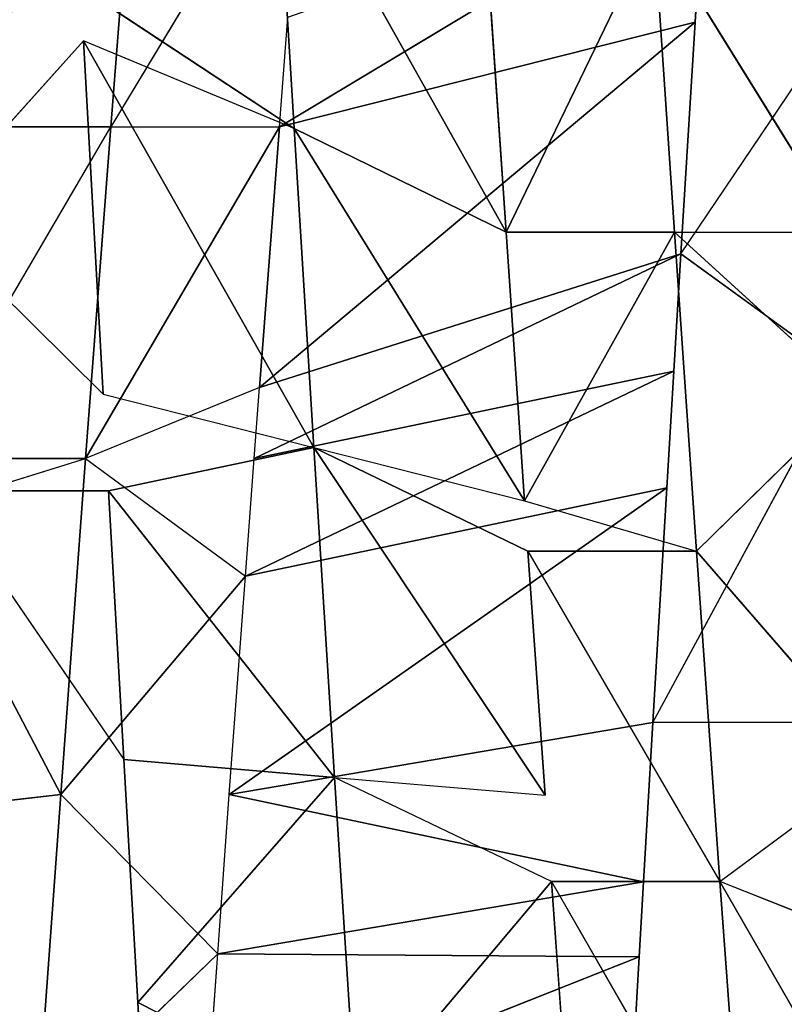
# Model space of a CAD drawing. Extents: x 0 to 40, y 0 to 81.9.
# Tile 189 of 256: x 8.328 to 8.725, y 74.847 to 75.359. Entities that reach past the tile are written whole.
import ezdxf

# ---------------------------------------------------------------- set-up
doc = ezdxf.new("R2010")
doc.units = 0
doc.header["$LTSCALE"] = 25.4
doc.layers.get('0').update_dxf_attribs({"color": 13, "linetype": 'CONTINUOUS'})

# ---------------------------------------------------------------- blocks, each defined once
blk = doc.blocks.new('ICE-TUBE-LED-S-8118_STL')
at = {"color": 0}
for p, q in [((75.26505, 13.84482, 44.4303), (75.27506, 13.75659, 44.43076)), ((75.26505, 13.84482, 44.4303), (75.27506, 13.75659, 44.43076)), ((75.42164, 13.83327, 44.44484), (75.27506, 13.75659, 44.43076)), ((75.42164, 13.83327, 44.44484), (75.27506, 13.75659, 44.43076)), ((75.42164, 13.83327, 44.44484), (75.44961, 13.74368, 44.44911)), ((75.44961, 13.83118, 44.44911), (75.44961, 13.74368, 44.44911)), ((75.44961, 13.83118, 44.44911), (75.6218, 13.73059, 44.48703)), ((75.57463, 13.82722, 47.91335), (75.48294, 13.73462, 47.92912)), ((75.57463, 13.82722, 47.91335), (75.66646, 13.74476, 47.89297)), ((75.43279, 13.81931, 47.93585), (75.2932, 13.72387, 47.94769)), ((75.43279, 13.81931, 47.93585), (75.43279, 13.73181, 47.93585)), ((75.6218, 13.81809, 44.48703), (75.6218, 13.73059, 44.48703)), ((75.27506, 13.75659, 44.43076), (75.10145, 13.76908, 44.43188)), ((75.27506, 13.75659, 44.43076), (75.10145, 13.76908, 44.43188)), ((75.10145, 13.76908, 44.43188), (75.19225, 13.67509, 44.4289)), ((75.27506, 13.75659, 44.43076), (75.19225, 13.67509, 44.4289)), ((75.27506, 13.75659, 44.43076), (75.38853, 13.66074, 44.44044)), ((75.27506, 13.75659, 44.43076), (75.44961, 13.74368, 44.44911)), ((75.27506, 13.75659, 44.43076), (75.44961, 13.74368, 44.44911)), ((75.45529, 13.62525, 47.7417), (75.66646, 13.74476, 47.89297)), ((75.45529, 13.62525, 47.7417), (75.66646, 13.74476, 47.89297)), ((75.48294, 13.73462, 47.92912), (75.66646, 13.74476, 47.89297)), ((75.48294, 13.73462, 47.92912), (75.66646, 13.74476, 47.89297)), ((75.62098, 13.63538, 47.70907), (75.6942, 13.74626, 47.8859)), ((75.62098, 13.63538, 47.70907), (75.66646, 13.74476, 47.89297)), ((75.44961, 13.74368, 44.44911), (75.38853, 13.66074, 44.44044)), ((75.6218, 13.64309, 44.48703), (75.44961, 13.74368, 44.44911)), ((75.6218, 13.64309, 44.48703), (75.44961, 13.74368, 44.44911)), ((75.48641, 13.65341, 44.45552), (75.44961, 13.74368, 44.44911)), ((75.48294, 13.73462, 47.92912), (75.45529, 13.62525, 47.7417)), ((75.43279, 13.73181, 47.93585), (75.28398, 13.6145, 47.75847)), ((75.43279, 13.73181, 47.93585), (75.28398, 13.6145, 47.75847)), ((75.2932, 13.72387, 47.94769), (75.43279, 13.73181, 47.93585)), ((75.2932, 13.72387, 47.94769), (75.43279, 13.73181, 47.93585)), ((75.43279, 13.73181, 47.93585), (75.45529, 13.62525, 47.7417)), ((75.6218, 13.73059, 44.48703), (75.6218, 13.64309, 44.48703)), ((75.7884, 13.63006, 44.54391), (75.6218, 13.73059, 44.48703)), ((75.16699, 13.71658, 47.94975), (75.2932, 13.72387, 47.94769)), ((75.28398, 13.6145, 47.75847), (75.2932, 13.72387, 47.94769)), ((75.28398, 13.6145, 47.75847), (75.2932, 13.72387, 47.94769)), ((75.09976, 13.71264, 47.94751), (75.16699, 13.71658, 47.94975)), ((75.10934, 13.60326, 47.75831), (75.16699, 13.71658, 47.94975)), ((75.10934, 13.60326, 47.75831), (75.16699, 13.71658, 47.94975)), ((75.28398, 13.6145, 47.75847), (75.16699, 13.71658, 47.94975)), ((75.28398, 13.6145, 47.75847), (75.16699, 13.71658, 47.94975)), ((75.10145, 13.68158, 44.43188), (75.19078, 13.45634, 44.05001)), ((75.10145, 13.68158, 44.43188), (75.19078, 13.45634, 44.05001)), ((75.10145, 13.68158, 44.43188), (75.19225, 13.67509, 44.4289)), ((75.19225, 13.67509, 44.4289), (75.19078, 13.45634, 44.05001)), ((75.19225, 13.67509, 44.4289), (75.19078, 13.45634, 44.05001)), ((75.19225, 13.67509, 44.4289), (75.22965, 13.45408, 44.05025)), ((75.19225, 13.67509, 44.4289), (75.22965, 13.45408, 44.05025)), ((75.19225, 13.67509, 44.4289), (75.27506, 13.66909, 44.43076)), ((75.27506, 13.66909, 44.43076), (75.22965, 13.45408, 44.05025)), ((75.27506, 13.66909, 44.43076), (75.22965, 13.45408, 44.05025)), ((75.27506, 13.66909, 44.43076), (75.31246, 13.44922, 44.05334)), ((75.27506, 13.66909, 44.43076), (75.31246, 13.44922, 44.05334)), ((75.27506, 13.66909, 44.43076), (75.43441, 13.44199, 44.06434)), ((75.27506, 13.66909, 44.43076), (75.43441, 13.44199, 44.06434)), ((75.27506, 13.66909, 44.43076), (75.38853, 13.66074, 44.44044)), ((75.38853, 13.66074, 44.44044), (75.43441, 13.44199, 44.06434)), ((75.38853, 13.66074, 44.44044), (75.43441, 13.44199, 44.06434)), ((75.38853, 13.66074, 44.44044), (75.49484, 13.43836, 44.07268)), ((75.38853, 13.66074, 44.44044), (75.49484, 13.43836, 44.07268)), ((75.38853, 13.66074, 44.44044), (75.44961, 13.65618, 44.44911)), ((75.44961, 13.65618, 44.44911), (75.49484, 13.43836, 44.07268)), ((75.44961, 13.65618, 44.44911), (75.49484, 13.43836, 44.07268)), ((75.44961, 13.65618, 44.44911), (75.55589, 13.43466, 44.08306)), ((75.44961, 13.65618, 44.44911), (75.55589, 13.43466, 44.08306)), ((75.44961, 13.65618, 44.44911), (75.48641, 13.65341, 44.45552)), ((75.48641, 13.65341, 44.45552), (75.55589, 13.43466, 44.08306)), ((75.48641, 13.65341, 44.45552), (75.55589, 13.43466, 44.08306)), ((75.48641, 13.65341, 44.45552), (75.67617, 13.4273, 44.10946)), ((75.48641, 13.65341, 44.45552), (75.67617, 13.4273, 44.10946)), ((75.48641, 13.65341, 44.45552), (75.6218, 13.64309, 44.48703)), ((75.48641, 13.65341, 44.45552), (75.6218, 13.64309, 44.48703)), ((75.78051, 13.64507, 47.66151), (75.56702, 13.52543, 47.52724)), ((75.78051, 13.64507, 47.66151), (75.56702, 13.52543, 47.52724)), ((75.78051, 13.64507, 47.66151), (75.62098, 13.63538, 47.70907)), ((75.78051, 13.64507, 47.66151), (75.62098, 13.63538, 47.70907)), ((75.6218, 13.64309, 44.48703), (75.67617, 13.4273, 44.10946)), ((75.6218, 13.64309, 44.48703), (75.67617, 13.4273, 44.10946)), ((75.6218, 13.64309, 44.48703), (75.75452, 13.42244, 44.131)), ((75.6218, 13.64309, 44.48703), (75.75452, 13.42244, 44.131)), ((75.6218, 13.64309, 44.48703), (75.67869, 13.63869, 44.50412)), ((75.62098, 13.63538, 47.70907), (75.42764, 13.51587, 47.55429)), ((75.62098, 13.63538, 47.70907), (75.42764, 13.51587, 47.55429)), ((75.62098, 13.63538, 47.70907), (75.45529, 13.62525, 47.7417)), ((75.62098, 13.63538, 47.70907), (75.45529, 13.62525, 47.7417)), ((75.62098, 13.63538, 47.70907), (75.56702, 13.52543, 47.52724)), ((75.62098, 13.63538, 47.70907), (75.56702, 13.52543, 47.52724)), ((75.45529, 13.62525, 47.7417), (75.27477, 13.50512, 47.56925)), ((75.45529, 13.62525, 47.7417), (75.27477, 13.50512, 47.56925)), ((75.28398, 13.6145, 47.75847), (75.45529, 13.62525, 47.7417)), ((75.28398, 13.6145, 47.75847), (75.45529, 13.62525, 47.7417)), ((75.45529, 13.62525, 47.7417), (75.4014, 13.51405, 47.55793)), ((75.45529, 13.62525, 47.7417), (75.42764, 13.51587, 47.55429)), ((75.28398, 13.6145, 47.75847), (75.10934, 13.60326, 47.75831)), ((75.28398, 13.6145, 47.75847), (75.10934, 13.60326, 47.75831)), ((75.22996, 13.50192, 47.5708), (75.28398, 13.6145, 47.75847)), ((75.28398, 13.6145, 47.75847), (75.27477, 13.50512, 47.56925)), ((75.72588, 13.53626, 47.47989), (75.56702, 13.52543, 47.52724)), ((75.72588, 13.53626, 47.47989), (75.56702, 13.52543, 47.52724)), ((75.56702, 13.52543, 47.52724), (75.42764, 13.51587, 47.55429)), ((75.56702, 13.52543, 47.52724), (75.42764, 13.51587, 47.55429)), ((75.56702, 13.52543, 47.52724), (75.56702, 13.43793, 47.52724)), ((75.56702, 13.52543, 47.52724), (75.56702, 13.43793, 47.52724)), ((75.4014, 13.51405, 47.55793), (75.22996, 13.41442, 47.5708)), ((75.4014, 13.51405, 47.55793), (75.27477, 13.50512, 47.56925)), ((75.42764, 13.51587, 47.55429), (75.4014, 13.42655, 47.55793)), ((75.4014, 13.51405, 47.55793), (75.4014, 13.42655, 47.55793)), ((75.42764, 13.51587, 47.55429), (75.56702, 13.43793, 47.52724)), ((75.42764, 13.51587, 47.55429), (75.56702, 13.43793, 47.52724)), ((75.22996, 13.50192, 47.5708), (75.05561, 13.40175, 47.56462)), ((75.22996, 13.50192, 47.5708), (75.11891, 13.49389, 47.56911)), ((75.22996, 13.50192, 47.5708), (75.22996, 13.41442, 47.5708)), ((75.07006, 13.46329, 44.05422), (75.19078, 13.45634, 44.05001)), ((75.19078, 13.45634, 44.05001), (75.22965, 13.45408, 44.05025)), ((75.22965, 13.45408, 44.05025), (75.31246, 13.44922, 44.05334)), ((75.31246, 13.44922, 44.05334), (75.31264, 13.36171, 44.05335)), ((75.31246, 13.44922, 44.05334), (75.49486, 13.35085, 44.07268)), ((75.31246, 13.44922, 44.05334), (75.43441, 13.44199, 44.06434)), ((75.72588, 13.44876, 47.47989), (75.56702, 13.35043, 47.52724)), ((75.56702, 13.43793, 47.52724), (75.4014, 13.42655, 47.55793)), ((75.56702, 13.43793, 47.52724), (75.4014, 13.42655, 47.55793)), ((75.43441, 13.44199, 44.06434), (75.49484, 13.43836, 44.07268)), ((75.4819, 13.34462, 47.54531), (75.56702, 13.43793, 47.52724)), ((75.49484, 13.43836, 44.07268), (75.55589, 13.43466, 44.08306)), ((75.56702, 13.43793, 47.52724), (75.56702, 13.35043, 47.52724)), ((75.55589, 13.43466, 44.08306), (75.49486, 13.35085, 44.07268)), ((75.55589, 13.43466, 44.08306), (75.69888, 13.33839, 44.11534)), ((75.55589, 13.43466, 44.08306), (75.67617, 13.4273, 44.10946)), ((75.67617, 13.4273, 44.10946), (75.75452, 13.42244, 44.131)), ((75.4014, 13.42655, 47.55793), (75.22996, 13.41442, 47.5708)), ((75.4014, 13.42655, 47.55793), (75.22996, 13.41442, 47.5708)), ((75.4014, 13.42655, 47.55793), (75.29147, 13.33131, 47.56835)), ((75.4819, 13.34462, 47.54531), (75.4014, 13.42655, 47.55793)), ((75.05561, 13.31425, 47.56462), (75.22996, 13.41442, 47.5708)), ((75.05561, 13.31425, 47.56462), (75.22996, 13.41442, 47.5708)), ((75.1941, 13.32434, 47.57111), (75.22996, 13.41442, 47.5708)), ((75.22996, 13.41442, 47.5708), (75.29147, 13.33131, 47.56835))]:
    blk.add_line(p, q, dxfattribs=at)
mesh = blk.add_polyface(dxfattribs=at)
corners = [(81.99833, 18.65613, 0), (32.39832, 18.53461, 0), (32.39832, 18.65613, 0), (33.41051, 17.76106, 0), (34.4478, 16.85461, 0), (35.42089, 15.87956, 0), (36.32527, 14.84046, 0), (37.15673, 13.74214, 0), (37.91139, 12.58971, 0), (38.58575, 11.38851, 0), (39.17668, 10.14416, 0), (39.68142, 8.86242, 0), (40.09764, 7.54925, 0), (40.42338, 6.21078, 0), (40.65715, 4.85321, 0), (40.79784, 3.48288, 0), (40.84481, 2.10613, 0), (81.99833, -14.44387, 0), (33.41051, -13.5488, 0), (32.39832, -14.44387, 0), (32.39832, -14.32234, 0), (34.4478, -12.64234, 0), (35.42089, -11.6673, 0), (36.32527, -10.6282, 0), (37.15673, -9.52987, 0), (37.91139, -8.37744, 0), (38.58575, -7.17625, 0), (39.17668, -5.93189, 0), (39.68142, -4.65015, 0), (40.09764, -3.33699, 0), (40.42338, -1.99851, 0), (40.65715, -0.64095, 0), (40.79784, 0.72939, 0)]
mesh.append_faces([[corners[k] for k in face] for face in [(0, 1, 2), (18, 19, 20)]], dxfattribs={"vtx0": -1, "color": 0})
mesh.append_faces([[corners[k] for k in face] for face in [(1, 0, 3), (3, 0, 4), (4, 0, 5), (5, 0, 6), (6, 0, 7), (7, 0, 8), (8, 0, 9), (9, 0, 10), (10, 0, 11), (11, 0, 12), (12, 0, 13), (13, 0, 14), (14, 0, 15), (15, 0, 16), (19, 18, 17)]], dxfattribs={"vtx0": -1, "vtx1": -1, "color": 0})
mesh.append_faces([[corners[k] for k in face] for face in [(16, 0, 17), (17, 18, 21), (17, 21, 22), (17, 22, 23), (17, 23, 24), (17, 24, 25), (17, 25, 26), (17, 26, 27), (17, 27, 28), (17, 28, 29), (17, 29, 30), (17, 30, 31), (17, 31, 32), (17, 32, 16)]], dxfattribs={"vtx0": -1, "vtx2": -1, "color": 0})
mesh = blk.add_polyface(dxfattribs=at)
corners = [(81.99833, -14.44387, 92), (32.39832, -14.32234, 92), (32.39832, -14.44387, 92), (33.41051, -13.5488, 92), (34.4478, -12.64234, 92), (35.42089, -11.6673, 92), (36.32527, -10.6282, 92), (37.15673, -9.52987, 92), (37.91139, -8.37744, 92), (38.58575, -7.17625, 92), (39.17668, -5.93189, 92), (39.68142, -4.65015, 92), (40.09764, -3.33699, 92), (40.42338, -1.99851, 92), (40.65715, -0.64095, 92), (40.79784, 0.72939, 92), (40.84481, 2.10613, 92), (33.41051, 17.76106, 92), (32.39832, 18.65613, 92), (32.39832, 18.53461, 92), (81.99833, 18.65613, 92), (34.4478, 16.85461, 92), (35.42089, 15.87956, 92), (36.32527, 14.84046, 92), (37.15673, 13.74214, 92), (37.91139, 12.58971, 92), (38.58575, 11.38851, 92), (39.17668, 10.14416, 92), (39.68142, 8.86242, 92), (40.09764, 7.54925, 92), (40.42338, 6.21078, 92), (40.65715, 4.85321, 92), (40.79784, 3.48288, 92)]
mesh.append_faces([[corners[k] for k in face] for face in [(0, 1, 2), (17, 18, 19)]], dxfattribs={"vtx0": -1, "color": 0})
mesh.append_faces([[corners[k] for k in face] for face in [(1, 0, 3), (3, 0, 4), (4, 0, 5), (5, 0, 6), (6, 0, 7), (7, 0, 8), (8, 0, 9), (9, 0, 10), (10, 0, 11), (11, 0, 12), (12, 0, 13), (13, 0, 14), (14, 0, 15), (15, 0, 16), (18, 17, 20), (20, 16, 0)]], dxfattribs={"vtx0": -1, "vtx1": -1, "color": 0})
mesh.append_faces([[corners[k] for k in face] for face in [(20, 17, 21), (20, 21, 22), (20, 22, 23), (20, 23, 24), (20, 24, 25), (20, 25, 26), (20, 26, 27), (20, 27, 28), (20, 28, 29), (20, 29, 30), (20, 30, 31), (20, 31, 32), (20, 32, 16)]], dxfattribs={"vtx0": -1, "vtx2": -1, "color": 0})
mesh = blk.add_polyface(dxfattribs=at)
corners = [(82.19833, -12.64387, 2), (64.19833, 16.85613, 2), (64.19833, -12.64387, 2), (82.19833, 16.85613, 2)]
mesh.append_faces([[corners[k] for k in face] for face in [(0, 1, 2), (1, 0, 3)]], dxfattribs={"vtx0": -1, "color": 0})
mesh = blk.add_polyface(dxfattribs=at)
corners = [(64.19833, 16.85613, 90), (82.19833, -12.64387, 90), (64.19833, -12.64387, 90), (82.19833, 16.85613, 90)]
mesh.append_faces([[corners[k] for k in face] for face in [(0, 1, 2), (1, 0, 3)]], dxfattribs={"vtx0": -1, "color": 0})
mesh = blk.add_polyface(dxfattribs=at)
corners = [(75.26505, 13.84482, 44.4303), (75.10145, 13.76908, 44.43188), (75.10145, 13.85658, 44.43188)]
mesh.append_faces([[corners[k] for k in face] for face in [(0, 1, 2)]], dxfattribs={"color": 0})
mesh = blk.add_polyface(dxfattribs=at)
corners = [(75.27506, 13.75659, 44.43076), (75.10145, 13.76908, 44.43188), (75.26505, 13.84482, 44.4303)]
mesh.append_faces([[corners[k] for k in face] for face in [(0, 1, 2)]], dxfattribs={"color": 0})
mesh = blk.add_polyface(dxfattribs=at)
corners = [(75.42164, 13.83327, 44.44484), (75.27506, 13.75659, 44.43076), (75.26505, 13.84482, 44.4303)]
mesh.append_faces([[corners[k] for k in face] for face in [(0, 1, 2)]], dxfattribs={"color": 0})
mesh = blk.add_polyface(dxfattribs=at)
corners = [(75.44961, 13.74368, 44.44911), (75.27506, 13.75659, 44.43076), (75.42164, 13.83327, 44.44484)]
mesh.append_faces([[corners[k] for k in face] for face in [(0, 1, 2)]], dxfattribs={"color": 0})
mesh = blk.add_polyface(dxfattribs=at)
corners = [(75.6218, 13.73059, 44.48703), (75.44961, 13.74368, 44.44911), (75.44961, 13.83118, 44.44911), (75.6218, 13.64309, 44.48703)]
mesh.append_faces([[corners[k] for k in face] for face in [(0, 1, 2), (1, 0, 3)]], dxfattribs={"vtx0": -1, "color": 0})
mesh = blk.add_polyface(dxfattribs=at)
corners = [(75.66646, 13.74476, 47.89297), (75.57463, 13.82722, 47.91335), (75.48294, 13.73462, 47.92912)]
mesh.append_faces([[corners[k] for k in face] for face in [(0, 1, 2)]], dxfattribs={"color": 0})
mesh = blk.add_polyface(dxfattribs=at)
corners = [(75.43279, 13.81931, 47.93585), (75.2932, 13.72387, 47.94769), (75.43279, 13.73181, 47.93585)]
mesh.append_faces([[corners[k] for k in face] for face in [(0, 1, 2)]], dxfattribs={"color": 0})
mesh = blk.add_polyface(dxfattribs=at)
corners = [(75.7884, 13.71757, 44.54391), (75.6218, 13.73059, 44.48703), (75.6218, 13.81809, 44.48703), (75.7884, 13.63006, 44.54391)]
mesh.append_faces([[corners[k] for k in face] for face in [(0, 1, 2), (1, 0, 3)]], dxfattribs={"vtx0": -1, "color": 0})
mesh = blk.add_polyface(dxfattribs=at)
corners = [(75.27506, 13.75659, 44.43076), (75.19225, 13.67509, 44.4289), (75.10145, 13.76908, 44.43188)]
mesh.append_faces([[corners[k] for k in face] for face in [(0, 1, 2)]], dxfattribs={"color": 0})
mesh = blk.add_polyface(dxfattribs=at)
corners = [(75.44961, 13.74368, 44.44911), (75.38853, 13.66074, 44.44044), (75.27506, 13.75659, 44.43076)]
mesh.append_faces([[corners[k] for k in face] for face in [(0, 1, 2)]], dxfattribs={"color": 0})
mesh = blk.add_polyface(dxfattribs=at)
corners = [(75.48294, 13.73462, 47.92912), (75.45529, 13.62525, 47.7417), (75.66646, 13.74476, 47.89297)]
mesh.append_faces([[corners[k] for k in face] for face in [(0, 1, 2)]], dxfattribs={"color": 0})
mesh = blk.add_polyface(dxfattribs=at)
corners = [(75.66646, 13.74476, 47.89297), (75.45529, 13.62525, 47.7417), (75.62098, 13.63538, 47.70907)]
mesh.append_faces([[corners[k] for k in face] for face in [(0, 1, 2)]], dxfattribs={"color": 0})
mesh = blk.add_polyface(dxfattribs=at)
corners = [(75.6942, 13.74626, 47.8859), (75.62098, 13.63538, 47.70907), (75.78051, 13.64507, 47.66151)]
mesh.append_faces([[corners[k] for k in face] for face in [(0, 1, 2)]], dxfattribs={"color": 0})
mesh = blk.add_polyface(dxfattribs=at)
corners = [(75.6218, 13.64309, 44.48703), (75.48641, 13.65341, 44.45552), (75.44961, 13.74368, 44.44911)]
mesh.append_faces([[corners[k] for k in face] for face in [(0, 1, 2)]], dxfattribs={"color": 0})
mesh = blk.add_polyface(dxfattribs=at)
corners = [(75.43279, 13.73181, 47.93585), (75.28398, 13.6145, 47.75847), (75.45529, 13.62525, 47.7417)]
mesh.append_faces([[corners[k] for k in face] for face in [(0, 1, 2)]], dxfattribs={"color": 0})
mesh = blk.add_polyface(dxfattribs=at)
corners = [(75.2932, 13.72387, 47.94769), (75.28398, 13.6145, 47.75847), (75.43279, 13.73181, 47.93585)]
mesh.append_faces([[corners[k] for k in face] for face in [(0, 1, 2)]], dxfattribs={"color": 0})
mesh = blk.add_polyface(dxfattribs=at)
corners = [(75.16699, 13.71658, 47.94975), (75.28398, 13.6145, 47.75847), (75.2932, 13.72387, 47.94769)]
mesh.append_faces([[corners[k] for k in face] for face in [(0, 1, 2)]], dxfattribs={"color": 0})
mesh = blk.add_polyface(dxfattribs=at)
corners = [(75.16699, 13.71658, 47.94975), (75.09976, 13.71264, 47.94751), (75.10934, 13.60326, 47.75831)]
mesh.append_faces([[corners[k] for k in face] for face in [(0, 1, 2)]], dxfattribs={"color": 0})
mesh = blk.add_polyface(dxfattribs=at)
corners = [(75.16699, 13.71658, 47.94975), (75.10934, 13.60326, 47.75831), (75.28398, 13.6145, 47.75847)]
mesh.append_faces([[corners[k] for k in face] for face in [(0, 1, 2)]], dxfattribs={"color": 0})
mesh = blk.add_polyface(dxfattribs=at)
corners = [(75.10145, 13.68158, 44.43188), (75.19078, 13.45634, 44.05001), (75.07006, 13.46329, 44.05422)]
mesh.append_faces([[corners[k] for k in face] for face in [(0, 1, 2)]], dxfattribs={"color": 0})
mesh = blk.add_polyface(dxfattribs=at)
corners = [(75.10145, 13.68158, 44.43188), (75.19225, 13.67509, 44.4289), (75.19078, 13.45634, 44.05001)]
mesh.append_faces([[corners[k] for k in face] for face in [(0, 1, 2)]], dxfattribs={"color": 0})
mesh = blk.add_polyface(dxfattribs=at)
corners = [(75.19225, 13.67509, 44.4289), (75.22965, 13.45408, 44.05025), (75.19078, 13.45634, 44.05001)]
mesh.append_faces([[corners[k] for k in face] for face in [(0, 1, 2)]], dxfattribs={"color": 0})
mesh = blk.add_polyface(dxfattribs=at)
corners = [(75.27506, 13.66909, 44.43076), (75.22965, 13.45408, 44.05025), (75.19225, 13.67509, 44.4289)]
mesh.append_faces([[corners[k] for k in face] for face in [(0, 1, 2)]], dxfattribs={"color": 0})
mesh = blk.add_polyface(dxfattribs=at)
corners = [(75.27506, 13.66909, 44.43076), (75.31246, 13.44922, 44.05334), (75.22965, 13.45408, 44.05025)]
mesh.append_faces([[corners[k] for k in face] for face in [(0, 1, 2)]], dxfattribs={"color": 0})
mesh = blk.add_polyface(dxfattribs=at)
corners = [(75.27506, 13.66909, 44.43076), (75.43441, 13.44199, 44.06434), (75.31246, 13.44922, 44.05334)]
mesh.append_faces([[corners[k] for k in face] for face in [(0, 1, 2)]], dxfattribs={"color": 0})
mesh = blk.add_polyface(dxfattribs=at)
corners = [(75.38853, 13.66074, 44.44044), (75.43441, 13.44199, 44.06434), (75.27506, 13.66909, 44.43076)]
mesh.append_faces([[corners[k] for k in face] for face in [(0, 1, 2)]], dxfattribs={"color": 0})
mesh = blk.add_polyface(dxfattribs=at)
corners = [(75.38853, 13.66074, 44.44044), (75.49484, 13.43836, 44.07268), (75.43441, 13.44199, 44.06434)]
mesh.append_faces([[corners[k] for k in face] for face in [(0, 1, 2)]], dxfattribs={"color": 0})
mesh = blk.add_polyface(dxfattribs=at)
corners = [(75.44961, 13.65618, 44.44911), (75.49484, 13.43836, 44.07268), (75.38853, 13.66074, 44.44044)]
mesh.append_faces([[corners[k] for k in face] for face in [(0, 1, 2)]], dxfattribs={"color": 0})
mesh = blk.add_polyface(dxfattribs=at)
corners = [(75.44961, 13.65618, 44.44911), (75.55589, 13.43466, 44.08306), (75.49484, 13.43836, 44.07268)]
mesh.append_faces([[corners[k] for k in face] for face in [(0, 1, 2)]], dxfattribs={"color": 0})
mesh = blk.add_polyface(dxfattribs=at)
corners = [(75.48641, 13.65341, 44.45552), (75.55589, 13.43466, 44.08306), (75.44961, 13.65618, 44.44911)]
mesh.append_faces([[corners[k] for k in face] for face in [(0, 1, 2)]], dxfattribs={"color": 0})
mesh = blk.add_polyface(dxfattribs=at)
corners = [(75.48641, 13.65341, 44.45552), (75.67617, 13.4273, 44.10946), (75.55589, 13.43466, 44.08306)]
mesh.append_faces([[corners[k] for k in face] for face in [(0, 1, 2)]], dxfattribs={"color": 0})
mesh = blk.add_polyface(dxfattribs=at)
corners = [(75.6218, 13.64309, 44.48703), (75.67617, 13.4273, 44.10946), (75.48641, 13.65341, 44.45552)]
mesh.append_faces([[corners[k] for k in face] for face in [(0, 1, 2)]], dxfattribs={"color": 0})
mesh = blk.add_polyface(dxfattribs=at)
corners = [(75.78051, 13.64507, 47.66151), (75.56702, 13.52543, 47.52724), (75.72588, 13.53626, 47.47989)]
mesh.append_faces([[corners[k] for k in face] for face in [(0, 1, 2)]], dxfattribs={"color": 0})
mesh = blk.add_polyface(dxfattribs=at)
corners = [(75.62098, 13.63538, 47.70907), (75.56702, 13.52543, 47.52724), (75.78051, 13.64507, 47.66151)]
mesh.append_faces([[corners[k] for k in face] for face in [(0, 1, 2)]], dxfattribs={"color": 0})
mesh = blk.add_polyface(dxfattribs=at)
corners = [(75.6218, 13.64309, 44.48703), (75.75452, 13.42244, 44.131), (75.67617, 13.4273, 44.10946)]
mesh.append_faces([[corners[k] for k in face] for face in [(0, 1, 2)]], dxfattribs={"color": 0})
mesh = blk.add_polyface(dxfattribs=at)
corners = [(75.67869, 13.63869, 44.50412), (75.75452, 13.42244, 44.131), (75.6218, 13.64309, 44.48703)]
mesh.append_faces([[corners[k] for k in face] for face in [(0, 1, 2)]], dxfattribs={"color": 0})
mesh = blk.add_polyface(dxfattribs=at)
corners = [(75.62098, 13.63538, 47.70907), (75.42764, 13.51587, 47.55429), (75.56702, 13.52543, 47.52724)]
mesh.append_faces([[corners[k] for k in face] for face in [(0, 1, 2)]], dxfattribs={"color": 0})
mesh = blk.add_polyface(dxfattribs=at)
corners = [(75.45529, 13.62525, 47.7417), (75.42764, 13.51587, 47.55429), (75.62098, 13.63538, 47.70907)]
mesh.append_faces([[corners[k] for k in face] for face in [(0, 1, 2)]], dxfattribs={"color": 0})
mesh = blk.add_polyface(dxfattribs=at)
corners = [(75.45529, 13.62525, 47.7417), (75.27477, 13.50512, 47.56925), (75.4014, 13.51405, 47.55793)]
mesh.append_faces([[corners[k] for k in face] for face in [(0, 1, 2)]], dxfattribs={"color": 0})
mesh = blk.add_polyface(dxfattribs=at)
corners = [(75.28398, 13.6145, 47.75847), (75.27477, 13.50512, 47.56925), (75.45529, 13.62525, 47.7417)]
mesh.append_faces([[corners[k] for k in face] for face in [(0, 1, 2)]], dxfattribs={"color": 0})
mesh = blk.add_polyface(dxfattribs=at)
corners = [(75.22996, 13.50192, 47.5708), (75.10934, 13.60326, 47.75831), (75.11891, 13.49389, 47.56911), (75.28398, 13.6145, 47.75847)]
mesh.append_faces([[corners[k] for k in face] for face in [(0, 1, 2), (1, 0, 3)]], dxfattribs={"vtx0": -1, "color": 0})
mesh = blk.add_polyface(dxfattribs=at)
corners = [(75.72588, 13.44876, 47.47989), (75.56702, 13.43793, 47.52724), (75.56702, 13.35043, 47.52724), (75.56702, 13.52543, 47.52724), (75.72588, 13.53626, 47.47989)]
mesh.append_faces([[corners[k] for k in face] for face in [(0, 1, 2), (3, 0, 4)]], dxfattribs={"vtx0": -1, "color": 0})
mesh.append_faces([[corners[k] for k in face] for face in [(1, 0, 3)]], dxfattribs={"vtx0": -1, "vtx1": -1, "color": 0})
mesh = blk.add_polyface(dxfattribs=at)
corners = [(75.56702, 13.52543, 47.52724), (75.42764, 13.51587, 47.55429), (75.56702, 13.43793, 47.52724)]
mesh.append_faces([[corners[k] for k in face] for face in [(0, 1, 2)]], dxfattribs={"color": 0})
mesh = blk.add_polyface(dxfattribs=at)
corners = [(75.4014, 13.51405, 47.55793), (75.22996, 13.41442, 47.5708), (75.4014, 13.42655, 47.55793)]
mesh.append_faces([[corners[k] for k in face] for face in [(0, 1, 2)]], dxfattribs={"color": 0})
mesh = blk.add_polyface(dxfattribs=at)
corners = [(75.56702, 13.43793, 47.52724), (75.42764, 13.51587, 47.55429), (75.4014, 13.42655, 47.55793)]
mesh.append_faces([[corners[k] for k in face] for face in [(0, 1, 2)]], dxfattribs={"color": 0})
mesh = blk.add_polyface(dxfattribs=at)
corners = [(75.22996, 13.41442, 47.5708), (75.05561, 13.40175, 47.56462), (75.05561, 13.31425, 47.56462), (75.22996, 13.50192, 47.5708)]
mesh.append_faces([[corners[k] for k in face] for face in [(0, 1, 2), (1, 0, 3)]], dxfattribs={"vtx0": -1, "color": 0})
mesh = blk.add_polyface(dxfattribs=at)
corners = [(75.49486, 13.35085, 44.07268), (75.31264, 13.36171, 44.05335), (75.31246, 13.44922, 44.05334)]
mesh.append_faces([[corners[k] for k in face] for face in [(0, 1, 2)]], dxfattribs={"color": 0})
mesh = blk.add_polyface(dxfattribs=at)
corners = [(75.56702, 13.43793, 47.52724), (75.4014, 13.42655, 47.55793), (75.4819, 13.34462, 47.54531)]
mesh.append_faces([[corners[k] for k in face] for face in [(0, 1, 2)]], dxfattribs={"color": 0})
mesh = blk.add_polyface(dxfattribs=at)
corners = [(75.69888, 13.33839, 44.11534), (75.49486, 13.35085, 44.07268), (75.55589, 13.43466, 44.08306)]
mesh.append_faces([[corners[k] for k in face] for face in [(0, 1, 2)]], dxfattribs={"color": 0})
mesh = blk.add_polyface(dxfattribs=at)
corners = [(75.4014, 13.42655, 47.55793), (75.22996, 13.41442, 47.5708), (75.29147, 13.33131, 47.56835)]
mesh.append_faces([[corners[k] for k in face] for face in [(0, 1, 2)]], dxfattribs={"color": 0})
mesh = blk.add_polyface(dxfattribs=at)
corners = [(75.22996, 13.41442, 47.5708), (75.05561, 13.31425, 47.56462), (75.1941, 13.32434, 47.57111)]
mesh.append_faces([[corners[k] for k in face] for face in [(0, 1, 2)]], dxfattribs={"color": 0})

msp = doc.modelspace()

# ---------------------------------------------------------------- block references
at = {"color": 8, "rotation": 90.00000000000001}
msp.add_blockref('ICE-TUBE-LED-S-8118_STL', (22.10613, -0.3188, 254.70001), dxfattribs=at)

doc.saveas('drawing.dxf')
